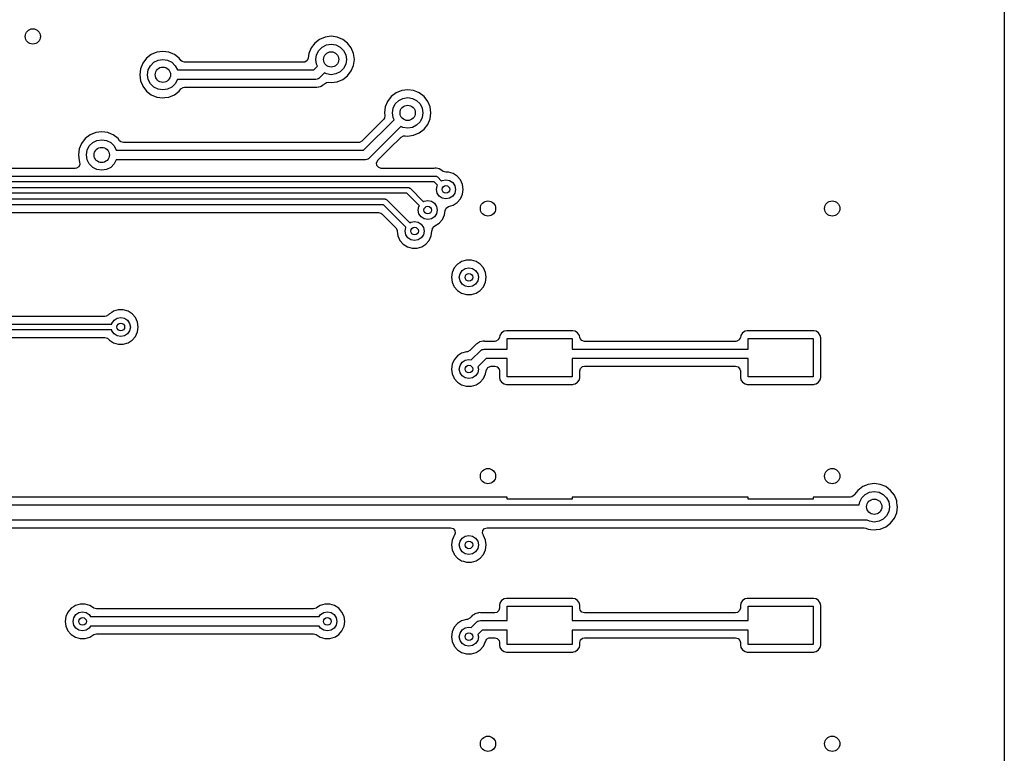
# Model space of a CAD drawing. Extents: x 0.4 to 10.6, y -8.1 to -0.4.
# Tile 20 of 25: x 6.88 to 7.894, y -2.707 to -1.951. Entities that reach past the tile are written whole.
import ezdxf

# ---------------------------------------------------------------- set-up
doc = ezdxf.new("R2010")
doc.units = 0
doc.header["$MEASUREMENT"] = 0
doc.layers.add('BLACK', color=7, linetype='CONTINUOUS')

msp = doc.modelspace()

# ---------------------------------------------------------------- linework, layer by layer
at = {"layer": 'BLACK', "linetype": 'CONTINUOUS'}
for p, q in [((7.89368, -1.7126), (7.89368, -3.01181)), ((7.18393, -1.97526), (7.18014, -1.9802)), ((7.18886, -1.97147), (7.18393, -1.97526)), ((7.19462, -1.96909), (7.18886, -1.97147)), ((7.20079, -1.96828), (7.19462, -1.96909)), ((7.19462, -1.96909), (7.19462, -1.96909)), ((7.20696, -1.96909), (7.20079, -1.96828)), ((7.20079, -1.96828), (7.20079, -1.96828)), ((7.21271, -1.97147), (7.20696, -1.96909)), ((7.20696, -1.96909), (7.20696, -1.96909)), ((7.21765, -1.97526), (7.21271, -1.97147)), ((7.22144, -1.9802), (7.21765, -1.97526)), ((7.02139, -1.98484), (7.01564, -1.98722)), ((7.02756, -1.98403), (7.02139, -1.98484)), ((7.02139, -1.98484), (7.02139, -1.98484)), ((7.03373, -1.98484), (7.02756, -1.98403)), ((7.02756, -1.98403), (7.02756, -1.98403)), ((7.03782, -1.98654), (7.03373, -1.98484)), ((7.03373, -1.98484), (7.03373, -1.98484)), ((7.17775, -1.98595), (7.17711, -1.99081)), ((7.18014, -1.9802), (7.17775, -1.98595)), ((7.17775, -1.98595), (7.17775, -1.98595)), ((7.18581, -1.98726), (7.18805, -1.98287)), ((7.18805, -1.98287), (7.19153, -1.97939)), ((7.19153, -1.97939), (7.19592, -1.97715)), ((7.19592, -1.97715), (7.20079, -1.97638)), ((7.20079, -1.97638), (7.20565, -1.97715)), ((7.20565, -1.97715), (7.21004, -1.97939)), ((7.21004, -1.97939), (7.21353, -1.98287)), ((7.21353, -1.98287), (7.21576, -1.98726)), ((7.22382, -1.98595), (7.22144, -1.9802)), ((7.22463, -1.99213), (7.22382, -1.98595)), ((7.00691, -1.99595), (7.00453, -2.0017)), ((7.0107, -1.99101), (7.00691, -1.99595)), ((7.01564, -1.98722), (7.0107, -1.99101)), ((7.01482, -1.99862), (7.0183, -1.99513)), ((7.0183, -1.99513), (7.02269, -1.9929)), ((7.02269, -1.9929), (7.02756, -1.99213)), ((7.02756, -1.99213), (7.03243, -1.9929)), ((7.03243, -1.9929), (7.03682, -1.99513)), ((7.03682, -1.99513), (7.0403, -1.99862)), ((7.03948, -1.98722), (7.03782, -1.98654)), ((7.04416, -1.99081), (7.03948, -1.98722)), ((7.04442, -1.99101), (7.04416, -1.99081)), ((7.04606, -1.99315), (7.04442, -1.99101)), ((7.04729, -1.99428), (7.04606, -1.99315)), ((7.04993, -1.99506), (7.04729, -1.99428)), ((7.17227, -1.99506), (7.04993, -1.99506)), ((7.17371, -1.99484), (7.17227, -1.99506)), ((7.176, -1.99333), (7.17371, -1.99484)), ((7.17711, -1.99081), (7.176, -1.99333)), ((7.18504, -1.99213), (7.18581, -1.98726)), ((7.18581, -1.99699), (7.18504, -1.99213)), ((7.21576, -1.98726), (7.21654, -1.99213)), ((7.21654, -1.99213), (7.21576, -1.99699)), ((7.22382, -1.9983), (7.22463, -1.99213)), ((7.00453, -2.0017), (7.00371, -2.00787)), ((7.00453, -2.0017), (7.00453, -2.0017)), ((7.01181, -2.00787), (7.01258, -2.00301)), ((7.01258, -2.00301), (7.01482, -1.99862)), ((7.0403, -1.99862), (7.04251, -2.00295)), ((7.04251, -2.00295), (7.183, -2.00295)), ((7.183, -2.00295), (7.18687, -1.99908)), ((7.18687, -1.99908), (7.18581, -1.99699)), ((7.19383, -2.00604), (7.18852, -2.01135)), ((7.19592, -2.0071), (7.19383, -2.00604)), ((7.21004, -2.00487), (7.20565, -2.0071)), ((7.21353, -2.00138), (7.21004, -2.00487)), ((7.21576, -1.99699), (7.21353, -2.00138)), ((7.21765, -2.00899), (7.22144, -2.00405)), ((7.22144, -2.00405), (7.22382, -1.9983)), ((7.00371, -2.00787), (7.00371, -2.00787)), ((7.00371, -2.00787), (7.00453, -2.01405)), ((7.00453, -2.01405), (7.00453, -2.01405)), ((7.00453, -2.01405), (7.00645, -2.01869)), ((7.01258, -2.01274), (7.01181, -2.00787)), ((7.01482, -2.01713), (7.01258, -2.01274)), ((7.04251, -2.0128), (7.0403, -2.01713)), ((7.18504, -2.0128), (7.04251, -2.0128)), ((7.18621, -2.01245), (7.18504, -2.0128)), ((7.1874, -2.01219), (7.18621, -2.01245)), ((7.1876, -2.01204), (7.1874, -2.01219)), ((7.1877, -2.01201), (7.1876, -2.01204)), ((7.18782, -2.01188), (7.1877, -2.01201)), ((7.18852, -2.01135), (7.18782, -2.01188)), ((7.19383, -2.01733), (7.19612, -2.01581)), ((7.20079, -2.00787), (7.19592, -2.0071)), ((7.19612, -2.01581), (7.19821, -2.01563)), ((7.19821, -2.01563), (7.20079, -2.01597)), ((7.20565, -2.0071), (7.20079, -2.00787)), ((7.20079, -2.01597), (7.20696, -2.01516)), ((7.20696, -2.01516), (7.21271, -2.01278)), ((7.21271, -2.01278), (7.21765, -2.00899)), ((7.00645, -2.01869), (7.00691, -2.0198)), ((7.00691, -2.0198), (7.0107, -2.02474)), ((7.0107, -2.02474), (7.01564, -2.02853)), ((7.0183, -2.02061), (7.01482, -2.01713)), ((7.02269, -2.02285), (7.0183, -2.02061)), ((7.02756, -2.02362), (7.02269, -2.02285)), ((7.03243, -2.02285), (7.02756, -2.02362)), ((7.03682, -2.02061), (7.03243, -2.02285)), ((7.0403, -2.01713), (7.03682, -2.02061)), ((7.03948, -2.02853), (7.04442, -2.02474)), ((7.04442, -2.02474), (7.04606, -2.0226)), ((7.04606, -2.0226), (7.04828, -2.02098)), ((7.04828, -2.02098), (7.04993, -2.02069)), ((7.04993, -2.02069), (7.18437, -2.02069)), ((7.18437, -2.02069), (7.18459, -2.0207)), ((7.18459, -2.0207), (7.18617, -2.02084)), ((7.18617, -2.02084), (7.18771, -2.02042)), ((7.18771, -2.02042), (7.18792, -2.02038)), ((7.18792, -2.02038), (7.18949, -2.0201)), ((7.18949, -2.0201), (7.18969, -2.02003)), ((7.18949, -2.0201), (7.18949, -2.0201)), ((7.18969, -2.02003), (7.19035, -2.01976)), ((7.19035, -2.01976), (7.19054, -2.01967)), ((7.19054, -2.01967), (7.19184, -2.01875)), ((7.19054, -2.01967), (7.19054, -2.01967)), ((7.19184, -2.01875), (7.19202, -2.01864)), ((7.19202, -2.01864), (7.1934, -2.01784)), ((7.1934, -2.01784), (7.19383, -2.01733)), ((7.2676, -2.02659), (7.26267, -2.03038)), ((7.27336, -2.02421), (7.2676, -2.02659)), ((7.27953, -2.0234), (7.27336, -2.02421)), ((7.27336, -2.02421), (7.27336, -2.02421)), ((7.2857, -2.02421), (7.27953, -2.0234)), ((7.27953, -2.0234), (7.27953, -2.0234)), ((7.28898, -2.02557), (7.2857, -2.02421)), ((7.2857, -2.02421), (7.2857, -2.02421)), ((7.29145, -2.02659), (7.28898, -2.02557)), ((7.29639, -2.03038), (7.29145, -2.02659)), ((7.01564, -2.02853), (7.02139, -2.03091)), ((7.02139, -2.03091), (7.02447, -2.03131)), ((7.02447, -2.03131), (7.02756, -2.03172)), ((7.02756, -2.03172), (7.02962, -2.03145)), ((7.02756, -2.03172), (7.02756, -2.03172)), ((7.02756, -2.03172), (7.02756, -2.03172)), ((7.02962, -2.03145), (7.03373, -2.03091)), ((7.03373, -2.03091), (7.03948, -2.02853)), ((7.25888, -2.03532), (7.25649, -2.04107)), ((7.26267, -2.03038), (7.25888, -2.03532)), ((7.26679, -2.03799), (7.27027, -2.0345)), ((7.27027, -2.0345), (7.27466, -2.03227)), ((7.27466, -2.03227), (7.27953, -2.0315)), ((7.27953, -2.0315), (7.28439, -2.03227)), ((7.28439, -2.03227), (7.28878, -2.0345)), ((7.28878, -2.0345), (7.29227, -2.03799)), ((7.30018, -2.03532), (7.29639, -2.03038)), ((7.30256, -2.04107), (7.30018, -2.03532)), ((7.25649, -2.04107), (7.25568, -2.04724)), ((7.25568, -2.04724), (7.25568, -2.04724)), ((7.25568, -2.04724), (7.25603, -2.04991)), ((7.25649, -2.04107), (7.25649, -2.04107)), ((7.26378, -2.04724), (7.26455, -2.04238)), ((7.26455, -2.05211), (7.26378, -2.04724)), ((7.26455, -2.04238), (7.26679, -2.03799)), ((7.29227, -2.03799), (7.2945, -2.04238)), ((7.2945, -2.04238), (7.29528, -2.04724)), ((7.29528, -2.04724), (7.2945, -2.05211)), ((7.30337, -2.04724), (7.30256, -2.04107)), ((7.30256, -2.05342), (7.30337, -2.04724)), ((7.25465, -2.054), (7.23234, -2.07631)), ((7.23418, -2.08563), (7.26561, -2.0542)), ((7.25561, -2.05263), (7.25465, -2.054)), ((7.25603, -2.04991), (7.25561, -2.05263)), ((7.26561, -2.0542), (7.26455, -2.05211)), ((7.29227, -2.0565), (7.28878, -2.05998)), ((7.2945, -2.05211), (7.29227, -2.0565)), ((7.30018, -2.05917), (7.30256, -2.05342)), ((6.9584, -2.06752), (6.95264, -2.0699)), ((6.96457, -2.06671), (6.9584, -2.06752)), ((6.9584, -2.06752), (6.9584, -2.06752)), ((6.97074, -2.06752), (6.96457, -2.06671)), ((6.96457, -2.06671), (6.96457, -2.06671)), ((6.97473, -2.06917), (6.97074, -2.06752)), ((6.97074, -2.06752), (6.97074, -2.06752)), ((7.27257, -2.06116), (7.2397, -2.09403)), ((7.27466, -2.06222), (7.27257, -2.06116)), ((7.27953, -2.06299), (7.27466, -2.06222)), ((7.28439, -2.06222), (7.27953, -2.06299)), ((7.28878, -2.05998), (7.28439, -2.06222)), ((7.29145, -2.0679), (7.29639, -2.06411)), ((7.29639, -2.06411), (7.30018, -2.05917)), ((6.94771, -2.07369), (6.94392, -2.07863)), ((6.95264, -2.0699), (6.94771, -2.07369)), ((6.95531, -2.07781), (6.9597, -2.07557)), ((6.9597, -2.07557), (6.96457, -2.0748)), ((6.96457, -2.0748), (6.96943, -2.07557)), ((6.96943, -2.07557), (6.97382, -2.07781)), ((6.97649, -2.0699), (6.97473, -2.06917)), ((6.98142, -2.07369), (6.97649, -2.0699)), ((6.98143, -2.07369), (6.98142, -2.07369)), ((6.98307, -2.07583), (6.98143, -2.07369)), ((6.9843, -2.07696), (6.98307, -2.07583)), ((6.98694, -2.07774), (6.9843, -2.07696)), ((7.22993, -2.07762), (7.22889, -2.07774)), ((7.23234, -2.07631), (7.22993, -2.07762)), ((7.26052, -2.08438), (7.27277, -2.07213)), ((7.27277, -2.07213), (7.27518, -2.07081)), ((7.27518, -2.07081), (7.27686, -2.07074)), ((7.27686, -2.07074), (7.27953, -2.07109)), ((7.27953, -2.07109), (7.28158, -2.07082)), ((7.27953, -2.07109), (7.27953, -2.07109)), ((7.27953, -2.07109), (7.27953, -2.07109)), ((7.28158, -2.07082), (7.2857, -2.07028)), ((7.2857, -2.07028), (7.29145, -2.0679)), ((6.94153, -2.08438), (6.94072, -2.09055)), ((6.94392, -2.07863), (6.94153, -2.08438)), ((6.94153, -2.08438), (6.94153, -2.08438)), ((6.94882, -2.09055), (6.94959, -2.08568)), ((6.94959, -2.08568), (6.95183, -2.08129)), ((6.95183, -2.08129), (6.95531, -2.07781)), ((6.97382, -2.07781), (6.97731, -2.08129)), ((6.97731, -2.08129), (6.97952, -2.08563)), ((6.97952, -2.08563), (7.23418, -2.08563)), ((7.22889, -2.07774), (6.98694, -2.07774)), ((7.24892, -2.09598), (7.26052, -2.08438)), ((6.94072, -2.09055), (6.94072, -2.09055)), ((6.94072, -2.09055), (6.94153, -2.09672)), ((6.94153, -2.09672), (6.94153, -2.09672)), ((6.94153, -2.09672), (6.94182, -2.09742)), ((6.94182, -2.09742), (6.94188, -2.09756)), ((6.94188, -2.09756), (6.94217, -2.1003)), ((6.94959, -2.09542), (6.94882, -2.09055)), ((6.95183, -2.09981), (6.94959, -2.09542)), ((6.97952, -2.09547), (6.97731, -2.09981)), ((7.23622, -2.09547), (6.97952, -2.09547)), ((7.23739, -2.09513), (7.23622, -2.09547)), ((7.23858, -2.09487), (7.23739, -2.09513)), ((7.23878, -2.09472), (7.23858, -2.09487)), ((7.23888, -2.09469), (7.23878, -2.09472)), ((7.239, -2.09456), (7.23888, -2.09469)), ((7.2397, -2.09403), (7.239, -2.09456)), ((7.24754, -2.09873), (7.24868, -2.09623)), ((7.24868, -2.09623), (7.24892, -2.09598)), ((6.93737, -2.10431), (6.75653, -2.10431)), ((6.93858, -2.10416), (6.93737, -2.10431)), ((6.94094, -2.10276), (6.93858, -2.10416)), ((6.94217, -2.1003), (6.94094, -2.10276)), ((6.95531, -2.10329), (6.95183, -2.09981)), ((6.9597, -2.10553), (6.95531, -2.10329)), ((6.96457, -2.1063), (6.9597, -2.10553)), ((6.96943, -2.10553), (6.96457, -2.1063)), ((6.97382, -2.10329), (6.96943, -2.10553)), ((6.97731, -2.09981), (6.97382, -2.10329)), ((7.24793, -2.10146), (7.24754, -2.09873)), ((7.24973, -2.10354), (7.24793, -2.10146)), ((7.25237, -2.10431), (7.24973, -2.10354)), ((7.30652, -2.10431), (7.25237, -2.10431)), ((7.30747, -2.10422), (7.30652, -2.10431)), ((7.30807, -2.1041), (7.30747, -2.10422)), ((7.30838, -2.10416), (7.30807, -2.1041)), ((7.30807, -2.1041), (7.30807, -2.1041)), ((7.30897, -2.10428), (7.30838, -2.10416)), ((7.3123, -2.10494), (7.30897, -2.10428)), ((7.30897, -2.10428), (7.30897, -2.10428)), ((7.31245, -2.10504), (7.3123, -2.10494)), ((7.3123, -2.10494), (7.3123, -2.10494)), ((7.3123, -2.10494), (7.3123, -2.10494)), ((7.3123, -2.10494), (7.3123, -2.10494)), ((7.31275, -2.10524), (7.31245, -2.10504)), ((7.31499, -2.10673), (7.31275, -2.10524)), ((7.31602, -2.10743), (7.31499, -2.10673)), ((7.31609, -2.10747), (7.31602, -2.10743)), ((7.31873, -2.10825), (7.31609, -2.10747)), ((7.30685, -2.11811), (6.75002, -2.11811)), ((6.75124, -2.1122), (7.30807, -2.1122)), ((7.31027, -2.12153), (7.30685, -2.11811)), ((7.30807, -2.1122), (7.30825, -2.11224)), ((7.30825, -2.11224), (7.30833, -2.11222)), ((7.30833, -2.11222), (7.30845, -2.11227)), ((7.30845, -2.11227), (7.30908, -2.11238)), ((7.30908, -2.11238), (7.30957, -2.1128)), ((7.30957, -2.1128), (7.31016, -2.11307)), ((7.31016, -2.11307), (7.31444, -2.11735)), ((7.31444, -2.11735), (7.31513, -2.11689)), ((7.31513, -2.11689), (7.3189, -2.11614)), ((7.32145, -2.10825), (7.31873, -2.10825)), ((7.3189, -2.11614), (7.32266, -2.11689)), ((7.32634, -2.10968), (7.32145, -2.10825)), ((7.32145, -2.10825), (7.32145, -2.10825)), ((7.32266, -2.11689), (7.32586, -2.11902)), ((7.33063, -2.11244), (7.32634, -2.10968)), ((7.32634, -2.10968), (7.32634, -2.10968)), ((7.32634, -2.10968), (7.32634, -2.10968)), ((7.33397, -2.1163), (7.33063, -2.11244)), ((7.33609, -2.12094), (7.33397, -2.1163)), ((6.73531, -2.12402), (7.27992, -2.12402)), ((7.27992, -2.12402), (7.2801, -2.12405)), ((7.2801, -2.12405), (7.28018, -2.12403)), ((7.28018, -2.12403), (7.2803, -2.12408)), ((7.2803, -2.12408), (7.28093, -2.12419)), ((7.28093, -2.12419), (7.28143, -2.12461)), ((7.28143, -2.12461), (7.28201, -2.12488)), ((7.28201, -2.12488), (7.29576, -2.13863)), ((7.30906, -2.12598), (7.3098, -2.12222)), ((7.3098, -2.12975), (7.30906, -2.12598)), ((7.3098, -2.12222), (7.31027, -2.12153)), ((7.32586, -2.11902), (7.32799, -2.12222)), ((7.32799, -2.12222), (7.32874, -2.12598)), ((7.32874, -2.12598), (7.32799, -2.12975)), ((7.33682, -2.12598), (7.33609, -2.12094)), ((7.33609, -2.13103), (7.33682, -2.12598)), ((6.72614, -2.13583), (7.25591, -2.13583)), ((7.2787, -2.12992), (6.73409, -2.12992)), ((7.25591, -2.13583), (7.25609, -2.13586)), ((7.25609, -2.13586), (7.25616, -2.13584)), ((7.25616, -2.13584), (7.25628, -2.13589)), ((7.25628, -2.13589), (7.25692, -2.136)), ((7.25692, -2.136), (7.25741, -2.13642)), ((7.25741, -2.13642), (7.25799, -2.13669)), ((7.25799, -2.13669), (7.28183, -2.16052)), ((7.29158, -2.1428), (7.2787, -2.12992)), ((7.29576, -2.13863), (7.29645, -2.13817)), ((7.29645, -2.13817), (7.30022, -2.13742)), ((7.30022, -2.13742), (7.30398, -2.13817)), ((7.30398, -2.13817), (7.30718, -2.1403)), ((7.31194, -2.13294), (7.3098, -2.12975)), ((7.31513, -2.13508), (7.31194, -2.13294)), ((7.3189, -2.13583), (7.31513, -2.13508)), ((7.32266, -2.13508), (7.3189, -2.13583)), ((7.32586, -2.13294), (7.32266, -2.13508)), ((7.32799, -2.12975), (7.32586, -2.13294)), ((7.33063, -2.13953), (7.33397, -2.13567)), ((7.33397, -2.13567), (7.33609, -2.13103)), ((7.25468, -2.14173), (6.72644, -2.14173)), ((7.27777, -2.16482), (7.25468, -2.14173)), ((7.29037, -2.14726), (7.29112, -2.14349)), ((7.29112, -2.15103), (7.29037, -2.14726)), ((7.29112, -2.14349), (7.29158, -2.1428)), ((7.30718, -2.1403), (7.30931, -2.14349)), ((7.30931, -2.14349), (7.31006, -2.14726)), ((7.31006, -2.14726), (7.30931, -2.15103)), ((7.31741, -2.15231), (7.31807, -2.14769)), ((7.31807, -2.14769), (7.31922, -2.14518)), ((7.31922, -2.14518), (7.32153, -2.1437)), ((7.32153, -2.1437), (7.3238, -2.14303)), ((7.32153, -2.1437), (7.32153, -2.1437)), ((7.3238, -2.14303), (7.32634, -2.14228)), ((7.32634, -2.14228), (7.33063, -2.13953)), ((6.73399, -2.14963), (7.24939, -2.14963)), ((7.24939, -2.14963), (7.25203, -2.1504)), ((7.25203, -2.1504), (7.25284, -2.15106)), ((7.25284, -2.15106), (7.26728, -2.1655)), ((7.29326, -2.15422), (7.29112, -2.15103)), ((7.29645, -2.15635), (7.29326, -2.15422)), ((7.30022, -2.1571), (7.29645, -2.15635)), ((7.30398, -2.15635), (7.30022, -2.1571)), ((7.30718, -2.15422), (7.30398, -2.15635)), ((7.30931, -2.15103), (7.30718, -2.15422)), ((7.31195, -2.1608), (7.31529, -2.15695)), ((7.31529, -2.15695), (7.31741, -2.15231)), ((7.26728, -2.1655), (7.2686, -2.16791)), ((7.2686, -2.16791), (7.2687, -2.16885)), ((7.2687, -2.16885), (7.26944, -2.17397)), ((7.27679, -2.16892), (7.27754, -2.16516)), ((7.27754, -2.17269), (7.27679, -2.16892)), ((7.27754, -2.16516), (7.27777, -2.16482)), ((7.28183, -2.16052), (7.28286, -2.15983)), ((7.28286, -2.15983), (7.28663, -2.15908)), ((7.28663, -2.15908), (7.2904, -2.15983)), ((7.2904, -2.15983), (7.29359, -2.16196)), ((7.29359, -2.16196), (7.29572, -2.16516)), ((7.29572, -2.16516), (7.29647, -2.16892)), ((7.29647, -2.16892), (7.29572, -2.17269)), ((7.30382, -2.17397), (7.30455, -2.16892)), ((7.30454, -2.16884), (7.30455, -2.16876)), ((7.30455, -2.16892), (7.30454, -2.16884)), ((7.30455, -2.16876), (7.30455, -2.16857)), ((7.30455, -2.16857), (7.30458, -2.16857)), ((7.30458, -2.16857), (7.30493, -2.16612)), ((7.30493, -2.16612), (7.30673, -2.16404)), ((7.30673, -2.16404), (7.30737, -2.16377)), ((7.30734, -2.16371), (7.30766, -2.16356)), ((7.30737, -2.16377), (7.30734, -2.16371)), ((7.30766, -2.16356), (7.31195, -2.1608)), ((7.30766, -2.16356), (7.30766, -2.16356)), ((7.30766, -2.16356), (7.30766, -2.16356)), ((7.26944, -2.17397), (7.27156, -2.17861)), ((7.27156, -2.17861), (7.27156, -2.17861)), ((7.27156, -2.17861), (7.2749, -2.18247)), ((7.27967, -2.17588), (7.27754, -2.17269)), ((7.28286, -2.17802), (7.27967, -2.17588)), ((7.28663, -2.17877), (7.28286, -2.17802)), ((7.2904, -2.17802), (7.28663, -2.17877)), ((7.29359, -2.17588), (7.2904, -2.17802)), ((7.29572, -2.17269), (7.29359, -2.17588)), ((7.29837, -2.18247), (7.30171, -2.17861)), ((7.30171, -2.17861), (7.30382, -2.17397)), ((7.2749, -2.18247), (7.27919, -2.18522)), ((7.27919, -2.18522), (7.28408, -2.18666)), ((7.28408, -2.18666), (7.28408, -2.18666)), ((7.28408, -2.18666), (7.28408, -2.18666)), ((7.28408, -2.18666), (7.28918, -2.18666)), ((7.28918, -2.18666), (7.29407, -2.18522)), ((7.28918, -2.18666), (7.28918, -2.18666)), ((7.29407, -2.18522), (7.29837, -2.18247)), ((7.33997, -2.1988), (7.33508, -2.20024)), ((7.34507, -2.1988), (7.33997, -2.1988)), ((7.33997, -2.1988), (7.33997, -2.1988)), ((7.34996, -2.20024), (7.34507, -2.1988)), ((7.34507, -2.1988), (7.34507, -2.1988)), ((7.32745, -2.20685), (7.32533, -2.21149)), ((7.33079, -2.20299), (7.32745, -2.20685)), ((7.32745, -2.20685), (7.32745, -2.20685)), ((7.33306, -2.20153), (7.33079, -2.20299)), ((7.33508, -2.20024), (7.33306, -2.20153)), ((7.33508, -2.20024), (7.33508, -2.20024)), ((7.33508, -2.20024), (7.33508, -2.20024)), ((7.33556, -2.20958), (7.33875, -2.20744)), ((7.33875, -2.20744), (7.34252, -2.20669)), ((7.34252, -2.20669), (7.34629, -2.20744)), ((7.34629, -2.20744), (7.34948, -2.20958)), ((7.35425, -2.20299), (7.34996, -2.20024)), ((7.34996, -2.20024), (7.34996, -2.20024)), ((7.34996, -2.20024), (7.34996, -2.20024)), ((7.35759, -2.20685), (7.35425, -2.20299)), ((7.35971, -2.21149), (7.35759, -2.20685)), ((7.32533, -2.21149), (7.3246, -2.21654)), ((7.3246, -2.21654), (7.32533, -2.22158)), ((7.33268, -2.21654), (7.33343, -2.21277)), ((7.33343, -2.2203), (7.33268, -2.21654)), ((7.33343, -2.21277), (7.33556, -2.20958)), ((7.34948, -2.20958), (7.35161, -2.21277)), ((7.35161, -2.21277), (7.35236, -2.21654)), ((7.35236, -2.21654), (7.35161, -2.2203)), ((7.36044, -2.21654), (7.35971, -2.21149)), ((7.35971, -2.22158), (7.36044, -2.21654)), ((7.32533, -2.22158), (7.32712, -2.22552)), ((7.32712, -2.22552), (7.32745, -2.22622)), ((7.32745, -2.22622), (7.33079, -2.23008)), ((7.33556, -2.2235), (7.33343, -2.2203)), ((7.33875, -2.22563), (7.33556, -2.2235)), ((7.34252, -2.22638), (7.33875, -2.22563)), ((7.34629, -2.22563), (7.34252, -2.22638)), ((7.34948, -2.2235), (7.34629, -2.22563)), ((7.35161, -2.2203), (7.34948, -2.2235)), ((7.35425, -2.23008), (7.35759, -2.22622)), ((7.35759, -2.22622), (7.35971, -2.22158)), ((7.33079, -2.23008), (7.33508, -2.23283)), ((7.33508, -2.23283), (7.33997, -2.23427)), ((7.33997, -2.23427), (7.33997, -2.23427)), ((7.33997, -2.23427), (7.33997, -2.23427)), ((7.33997, -2.23427), (7.34507, -2.23427)), ((7.34507, -2.23427), (7.34996, -2.23283)), ((7.34507, -2.23427), (7.34507, -2.23427)), ((7.34996, -2.23283), (7.35425, -2.23008)), ((6.9817, -2.24998), (6.97681, -2.25142)), ((6.9868, -2.24998), (6.9817, -2.24998)), ((6.9817, -2.24998), (6.9817, -2.24998)), ((6.9917, -2.25142), (6.9868, -2.24998)), ((6.9868, -2.24998), (6.9868, -2.24998)), ((6.96795, -2.25687), (6.61006, -2.25687)), ((6.96933, -2.25667), (6.96795, -2.25687)), ((6.97164, -2.25519), (6.96933, -2.25667)), ((6.97252, -2.25417), (6.97164, -2.25519)), ((6.97494, -2.25262), (6.97252, -2.25417)), ((6.97681, -2.25142), (6.97494, -2.25262)), ((6.97681, -2.25142), (6.97681, -2.25142)), ((6.97681, -2.25142), (6.97681, -2.25142)), ((6.97729, -2.26076), (6.98049, -2.25862)), ((6.98049, -2.25862), (6.98425, -2.25787)), ((6.98425, -2.25787), (6.98802, -2.25862)), ((6.98802, -2.25862), (6.99121, -2.26076)), ((6.99599, -2.25417), (6.9917, -2.25142)), ((6.9917, -2.25142), (6.9917, -2.25142)), ((6.9917, -2.25142), (6.9917, -2.25142)), ((6.99933, -2.25803), (6.99599, -2.25417)), ((7.00144, -2.26267), (6.99933, -2.25803)), ((6.58428, -2.26476), (6.975, -2.26476)), ((6.975, -2.26476), (6.97516, -2.26395)), ((6.97516, -2.26395), (6.97729, -2.26076)), ((6.99121, -2.26076), (6.99335, -2.26395)), ((6.99335, -2.26395), (6.99409, -2.26772)), ((6.99409, -2.26772), (6.99335, -2.27148)), ((7.00217, -2.26772), (7.00144, -2.26267)), ((7.00144, -2.27276), (7.00217, -2.26772)), ((6.975, -2.27067), (6.58306, -2.27067)), ((6.67597, -2.27856), (6.96795, -2.27856)), ((6.96795, -2.27856), (6.97059, -2.27934)), ((6.97059, -2.27934), (6.97164, -2.28025)), ((6.97164, -2.28025), (6.97252, -2.28126)), ((6.97516, -2.27148), (6.975, -2.27067)), ((6.97729, -2.27468), (6.97516, -2.27148)), ((6.98049, -2.27681), (6.97729, -2.27468)), ((6.98425, -2.27756), (6.98049, -2.27681)), ((6.98802, -2.27681), (6.98425, -2.27756)), ((6.99121, -2.27468), (6.98802, -2.27681)), ((6.99335, -2.27148), (6.99121, -2.27468)), ((6.99599, -2.28126), (6.99933, -2.2774)), ((6.99933, -2.2774), (7.00144, -2.27276)), ((7.37404, -2.27853), (7.37276, -2.28097)), ((7.37445, -2.27645), (7.37404, -2.27853)), ((7.3762, -2.27384), (7.37445, -2.27645)), ((7.37445, -2.27645), (7.37445, -2.27645)), ((7.37881, -2.27209), (7.3762, -2.27384)), ((7.38111, -2.27163), (7.37881, -2.27209)), ((7.37881, -2.27209), (7.37881, -2.27209)), ((7.4496, -2.27163), (7.38111, -2.27163)), ((7.38111, -2.27163), (7.38111, -2.27163)), ((7.38189, -2.29035), (7.38189, -2.27953)), ((7.38189, -2.27953), (7.44882, -2.27953)), ((7.44882, -2.27953), (7.44882, -2.29035)), ((7.4519, -2.27209), (7.4496, -2.27163)), ((7.4496, -2.27163), (7.4496, -2.27163)), ((7.45451, -2.27384), (7.4519, -2.27209)), ((7.4519, -2.27209), (7.4519, -2.27209)), ((7.45625, -2.27645), (7.45451, -2.27384)), ((7.45667, -2.27853), (7.45625, -2.27645)), ((7.45625, -2.27645), (7.45625, -2.27645)), ((7.45702, -2.27961), (7.45667, -2.27853)), ((7.45882, -2.28169), (7.45702, -2.27961)), ((7.62207, -2.27853), (7.6208, -2.28097)), ((7.62249, -2.27645), (7.62207, -2.27853)), ((7.62423, -2.27384), (7.62249, -2.27645)), ((7.62249, -2.27645), (7.62249, -2.27645)), ((7.62684, -2.27209), (7.62423, -2.27384)), ((7.62914, -2.27163), (7.62684, -2.27209)), ((7.62684, -2.27209), (7.62684, -2.27209)), ((7.69763, -2.27163), (7.62914, -2.27163)), ((7.62914, -2.27163), (7.62914, -2.27163)), ((7.62992, -2.29035), (7.62992, -2.27953)), ((7.62992, -2.27953), (7.69685, -2.27953)), ((7.69685, -2.27953), (7.69685, -2.3189)), ((7.69993, -2.27209), (7.69763, -2.27163)), ((7.69763, -2.27163), (7.69763, -2.27163)), ((7.70254, -2.27384), (7.69993, -2.27209)), ((7.69993, -2.27209), (7.69993, -2.27209)), ((7.70429, -2.27645), (7.70254, -2.27384)), ((7.70474, -2.27875), (7.70429, -2.27645)), ((7.70429, -2.27645), (7.70429, -2.27645)), ((7.70474, -2.31968), (7.70474, -2.27875)), ((7.70474, -2.27875), (7.70474, -2.27875)), ((6.97252, -2.28126), (6.97681, -2.28402)), ((6.97681, -2.28402), (6.9817, -2.28545)), ((6.9817, -2.28545), (6.9817, -2.28545)), ((6.9817, -2.28545), (6.9817, -2.28545)), ((6.9817, -2.28545), (6.9868, -2.28545)), ((6.9868, -2.28545), (6.9917, -2.28402)), ((6.9868, -2.28545), (6.9868, -2.28545)), ((6.9917, -2.28402), (6.99599, -2.28126)), ((7.34638, -2.28904), (7.34356, -2.29186)), ((7.34873, -2.28669), (7.34638, -2.28904)), ((7.34888, -2.28653), (7.34873, -2.28669)), ((7.3499, -2.28531), (7.34888, -2.28653)), ((7.35128, -2.28451), (7.3499, -2.28531)), ((7.35146, -2.2844), (7.35128, -2.28451)), ((7.35277, -2.28348), (7.35146, -2.2844)), ((7.35296, -2.28339), (7.35277, -2.28348)), ((7.35362, -2.28312), (7.35296, -2.28339)), ((7.35382, -2.28305), (7.35362, -2.28312)), ((7.35539, -2.28277), (7.35382, -2.28305)), ((7.35559, -2.28272), (7.35539, -2.28277)), ((7.35713, -2.28231), (7.35559, -2.28272)), ((7.3571, -2.2907), (7.35827, -2.29035)), ((7.3585, -2.28243), (7.35713, -2.28231)), ((7.35827, -2.29035), (7.38189, -2.29035)), ((7.35872, -2.28245), (7.3585, -2.28243)), ((7.35893, -2.28246), (7.35872, -2.28245)), ((7.36925, -2.28246), (7.35893, -2.28246)), ((7.37037, -2.28233), (7.36925, -2.28246)), ((7.37276, -2.28097), (7.37037, -2.28233)), ((7.44882, -2.29035), (7.62992, -2.29035)), ((7.46146, -2.28246), (7.45882, -2.28169)), ((7.61728, -2.28246), (7.46146, -2.28246)), ((7.61841, -2.28233), (7.61728, -2.28246)), ((7.6208, -2.28097), (7.61841, -2.28233)), ((7.33079, -2.29748), (7.32745, -2.30134)), ((7.33392, -2.29547), (7.33079, -2.29748)), ((7.33508, -2.29472), (7.33392, -2.29547)), ((7.33997, -2.29329), (7.33508, -2.29472)), ((7.33508, -2.29472), (7.33508, -2.29472)), ((7.33508, -2.29472), (7.33508, -2.29472)), ((7.34011, -2.29329), (7.33997, -2.29329)), ((7.34115, -2.29318), (7.34011, -2.29329)), ((7.34356, -2.29186), (7.34115, -2.29318)), ((7.34492, -2.30166), (7.35479, -2.2918)), ((7.36031, -2.3002), (7.35188, -2.30862)), ((7.35479, -2.2918), (7.35549, -2.29127)), ((7.35549, -2.29127), (7.35561, -2.29114)), ((7.35561, -2.29114), (7.35571, -2.29111)), ((7.35571, -2.29111), (7.35591, -2.29096)), ((7.35591, -2.29096), (7.3571, -2.2907)), ((7.38189, -2.3002), (7.36031, -2.3002)), ((7.38189, -2.3189), (7.38189, -2.3002)), ((7.62992, -2.3002), (7.44882, -2.3002)), ((7.44882, -2.3002), (7.44882, -2.3189)), ((7.62992, -2.3189), (7.62992, -2.3002)), ((7.32533, -2.30598), (7.3246, -2.31102)), ((7.32745, -2.30134), (7.32533, -2.30598)), ((7.32745, -2.30134), (7.32745, -2.30134)), ((7.33268, -2.31102), (7.33343, -2.30726)), ((7.33343, -2.30726), (7.33556, -2.30406)), ((7.33556, -2.30406), (7.33875, -2.30193)), ((7.33875, -2.30193), (7.34252, -2.30118)), ((7.34252, -2.30118), (7.34492, -2.30166)), ((7.35188, -2.30862), (7.35236, -2.31102)), ((7.36017, -2.31287), (7.36132, -2.31037)), ((7.36132, -2.31037), (7.36155, -2.31011)), ((7.36155, -2.31011), (7.36215, -2.30952)), ((7.36215, -2.30952), (7.36456, -2.3082)), ((7.36456, -2.3082), (7.3656, -2.30809)), ((7.3656, -2.30809), (7.36911, -2.30809)), ((7.36911, -2.30809), (7.37175, -2.30887)), ((7.37175, -2.30887), (7.37355, -2.31094)), ((7.45671, -2.31297), (7.45749, -2.31033)), ((7.45749, -2.31033), (7.45957, -2.30853)), ((7.45957, -2.30853), (7.46159, -2.30809)), ((7.46159, -2.30809), (7.61715, -2.30809)), ((7.61715, -2.30809), (7.61979, -2.30887)), ((7.61979, -2.30887), (7.62159, -2.31094)), ((7.3246, -2.31102), (7.32533, -2.31607)), ((7.32533, -2.31607), (7.32696, -2.31966)), ((7.32696, -2.31966), (7.32745, -2.32071)), ((7.32745, -2.32071), (7.33079, -2.32457)), ((7.33343, -2.31479), (7.33268, -2.31102)), ((7.33556, -2.31798), (7.33343, -2.31479)), ((7.33875, -2.32012), (7.33556, -2.31798)), ((7.34252, -2.32087), (7.33875, -2.32012)), ((7.34629, -2.32012), (7.34252, -2.32087)), ((7.34948, -2.31798), (7.34629, -2.32012)), ((7.35161, -2.31479), (7.34948, -2.31798)), ((7.35236, -2.31102), (7.35161, -2.31479)), ((7.35425, -2.32457), (7.35759, -2.32071)), ((7.35759, -2.32071), (7.35971, -2.31607)), ((7.35971, -2.31607), (7.36017, -2.31287)), ((7.37355, -2.31094), (7.374, -2.31297)), ((7.374, -2.31297), (7.374, -2.31968)), ((7.374, -2.31968), (7.37445, -2.32198)), ((7.44882, -2.3189), (7.38189, -2.3189)), ((7.45625, -2.32198), (7.45671, -2.31968)), ((7.45671, -2.31968), (7.45671, -2.31297)), ((7.45671, -2.31968), (7.45671, -2.31968)), ((7.62159, -2.31094), (7.62203, -2.31297)), ((7.62203, -2.31297), (7.62203, -2.31968)), ((7.62203, -2.31968), (7.62249, -2.32198)), ((7.69685, -2.3189), (7.62992, -2.3189)), ((7.70429, -2.32198), (7.70474, -2.31968)), ((7.70474, -2.31968), (7.70474, -2.31968)), ((7.33079, -2.32457), (7.33508, -2.32732)), ((7.33508, -2.32732), (7.33991, -2.32874)), ((7.33991, -2.32874), (7.33997, -2.32876)), ((7.33997, -2.32876), (7.33997, -2.32876)), ((7.33997, -2.32876), (7.33997, -2.32876)), ((7.33997, -2.32876), (7.34507, -2.32876)), ((7.34507, -2.32876), (7.34996, -2.32732)), ((7.34507, -2.32876), (7.34507, -2.32876)), ((7.34996, -2.32732), (7.35425, -2.32457)), ((7.37445, -2.32198), (7.37445, -2.32198)), ((7.37445, -2.32198), (7.3762, -2.32459)), ((7.3762, -2.32459), (7.37881, -2.32633)), ((7.37881, -2.32633), (7.37881, -2.32633)), ((7.37881, -2.32633), (7.38111, -2.32679)), ((7.38111, -2.32679), (7.38111, -2.32679)), ((7.38111, -2.32679), (7.38111, -2.32679)), ((7.38111, -2.32679), (7.4496, -2.32679)), ((7.4496, -2.32679), (7.45018, -2.32668)), ((7.4496, -2.32679), (7.4496, -2.32679)), ((7.45018, -2.32668), (7.4519, -2.32633)), ((7.4519, -2.32633), (7.45451, -2.32459)), ((7.4519, -2.32633), (7.4519, -2.32633)), ((7.4519, -2.32633), (7.4519, -2.32633)), ((7.45451, -2.32459), (7.45625, -2.32198)), ((7.45625, -2.32198), (7.45625, -2.32198)), ((7.45625, -2.32198), (7.45625, -2.32198)), ((7.62249, -2.32198), (7.62249, -2.32198)), ((7.62249, -2.32198), (7.62423, -2.32459)), ((7.62423, -2.32459), (7.62684, -2.32633)), ((7.62684, -2.32633), (7.62684, -2.32633)), ((7.62684, -2.32633), (7.62914, -2.32679)), ((7.62914, -2.32679), (7.62914, -2.32679)), ((7.62914, -2.32679), (7.62914, -2.32679)), ((7.62914, -2.32679), (7.69763, -2.32679)), ((7.69763, -2.32679), (7.69821, -2.32668)), ((7.69763, -2.32679), (7.69763, -2.32679)), ((7.69821, -2.32668), (7.69993, -2.32633)), ((7.69993, -2.32633), (7.70254, -2.32459)), ((7.69993, -2.32633), (7.69993, -2.32633)), ((7.69993, -2.32633), (7.69993, -2.32633)), ((7.70254, -2.32459), (7.70429, -2.32198)), ((7.70429, -2.32198), (7.70429, -2.32198)), ((7.70429, -2.32198), (7.70429, -2.32198)), ((7.74792, -2.4321), (7.74298, -2.43589)), ((7.75367, -2.42972), (7.74792, -2.4321)), ((7.74792, -2.4321), (7.74792, -2.4321)), ((7.74792, -2.4321), (7.74792, -2.4321)), ((7.75984, -2.42891), (7.75367, -2.42972)), ((7.75367, -2.42972), (7.75367, -2.42972)), ((7.76601, -2.42972), (7.75984, -2.42891)), ((7.75984, -2.42891), (7.75984, -2.42891)), ((7.77172, -2.43209), (7.76601, -2.42972)), ((7.76601, -2.42972), (7.76601, -2.42972)), ((7.77177, -2.4321), (7.77172, -2.43209)), ((7.7767, -2.43589), (7.77177, -2.4321)), ((7.73908, -2.44098), (7.73685, -2.44261)), ((7.73963, -2.44026), (7.73908, -2.44098)), ((7.74298, -2.43589), (7.73963, -2.44026)), ((7.7471, -2.4435), (7.75059, -2.44002)), ((7.75059, -2.44002), (7.75498, -2.43778)), ((7.75498, -2.43778), (7.75984, -2.43701)), ((7.75984, -2.43701), (7.76471, -2.43778)), ((7.76471, -2.43778), (7.7691, -2.44002)), ((7.7691, -2.44002), (7.77258, -2.4435)), ((7.78049, -2.44083), (7.7767, -2.43589)), ((7.78288, -2.44658), (7.78049, -2.44083)), ((6.81338, -2.45079), (7.74441, -2.45079)), ((7.38189, -2.44289), (6.82421, -2.44289)), ((7.38189, -2.44488), (7.38189, -2.44289)), ((7.44882, -2.44488), (7.38189, -2.44488)), ((7.62992, -2.44289), (7.44882, -2.44289)), ((7.44882, -2.44289), (7.44882, -2.44488)), ((7.62992, -2.44488), (7.62992, -2.44289)), ((7.69685, -2.44488), (7.62992, -2.44488)), ((7.7352, -2.44289), (7.69685, -2.44289)), ((7.69685, -2.44289), (7.69685, -2.44488)), ((7.73685, -2.44261), (7.7352, -2.44289)), ((7.74441, -2.45079), (7.74487, -2.44789)), ((7.74487, -2.44789), (7.7471, -2.4435)), ((7.77258, -2.4435), (7.77482, -2.44789)), ((7.77482, -2.44789), (7.77559, -2.45276)), ((7.78302, -2.44765), (7.78288, -2.44658)), ((7.78356, -2.45176), (7.78302, -2.44765)), ((7.78369, -2.45276), (7.78356, -2.45176)), ((7.77258, -2.46201), (7.7691, -2.4655)), ((7.77482, -2.45762), (7.77258, -2.46201)), ((7.77559, -2.45276), (7.77482, -2.45762)), ((7.78049, -2.46468), (7.78288, -2.45893)), ((7.78288, -2.45893), (7.78369, -2.45276)), ((7.75263, -2.46654), (6.81012, -2.46654)), ((7.75498, -2.46773), (7.75263, -2.46654)), ((7.75984, -2.4685), (7.75498, -2.46773)), ((7.76471, -2.46773), (7.75984, -2.4685)), ((7.7691, -2.4655), (7.76471, -2.46773)), ((7.77177, -2.47341), (7.7767, -2.46962)), ((7.7767, -2.46962), (7.78049, -2.46468)), ((6.80888, -2.47443), (7.3237, -2.47443)), ((7.3237, -2.47443), (7.32634, -2.4752)), ((7.32745, -2.48244), (7.32533, -2.48708)), ((7.32634, -2.4752), (7.32814, -2.47728)), ((7.32763, -2.48214), (7.32745, -2.48244)), ((7.32853, -2.48001), (7.32757, -2.4821)), ((7.32757, -2.4821), (7.32763, -2.48214)), ((7.32814, -2.47728), (7.32853, -2.48001)), ((7.33556, -2.48517), (7.33875, -2.48303)), ((7.33875, -2.48303), (7.34252, -2.48228)), ((7.34252, -2.48228), (7.34629, -2.48303)), ((7.34629, -2.48303), (7.34948, -2.48517)), ((7.35651, -2.48001), (7.3569, -2.47728)), ((7.35747, -2.4821), (7.35651, -2.48001)), ((7.3569, -2.47728), (7.3587, -2.4752)), ((7.3574, -2.48214), (7.35747, -2.4821)), ((7.35759, -2.48244), (7.3574, -2.48214)), ((7.35971, -2.48708), (7.35759, -2.48244)), ((7.35759, -2.48244), (7.35759, -2.48244)), ((7.3587, -2.4752), (7.36134, -2.47443)), ((7.36134, -2.47443), (7.74942, -2.47443)), ((7.74942, -2.47443), (7.75128, -2.4748)), ((7.75128, -2.4748), (7.75367, -2.47579)), ((7.75367, -2.47579), (7.75644, -2.47615)), ((7.75644, -2.47615), (7.75984, -2.4766)), ((7.75984, -2.4766), (7.7619, -2.47633)), ((7.75984, -2.4766), (7.75984, -2.4766)), ((7.75984, -2.4766), (7.75984, -2.4766)), ((7.7619, -2.47633), (7.76601, -2.47579)), ((7.76601, -2.47579), (7.77177, -2.47341)), ((7.32533, -2.48708), (7.3246, -2.49213)), ((7.3246, -2.49213), (7.32533, -2.49717)), ((7.33268, -2.49213), (7.33343, -2.48836)), ((7.33343, -2.49589), (7.33268, -2.49213)), ((7.33343, -2.48836), (7.33556, -2.48517)), ((7.34948, -2.48517), (7.35161, -2.48836)), ((7.35161, -2.48836), (7.35236, -2.49213)), ((7.35236, -2.49213), (7.35161, -2.49589)), ((7.36044, -2.49213), (7.35971, -2.48708)), ((7.35971, -2.49717), (7.36044, -2.49213)), ((7.32533, -2.49717), (7.32735, -2.50159)), ((7.32735, -2.50159), (7.32745, -2.50181)), ((7.32745, -2.50181), (7.33079, -2.50567)), ((7.33556, -2.49909), (7.33343, -2.49589)), ((7.33875, -2.50122), (7.33556, -2.49909)), ((7.34252, -2.50197), (7.33875, -2.50122)), ((7.34629, -2.50122), (7.34252, -2.50197)), ((7.34948, -2.49909), (7.34629, -2.50122)), ((7.35161, -2.49589), (7.34948, -2.49909)), ((7.35425, -2.50567), (7.35759, -2.50181)), ((7.35759, -2.50181), (7.35971, -2.49717)), ((7.33079, -2.50567), (7.33508, -2.50843)), ((7.33508, -2.50843), (7.33699, -2.50899)), ((7.33699, -2.50899), (7.33997, -2.50986)), ((7.33997, -2.50986), (7.33997, -2.50986)), ((7.33997, -2.50986), (7.33997, -2.50986)), ((7.33997, -2.50986), (7.34507, -2.50986)), ((7.34507, -2.50986), (7.34996, -2.50843)), ((7.34507, -2.50986), (7.34507, -2.50986)), ((7.34996, -2.50843), (7.35425, -2.50567)), ((6.94233, -2.55313), (6.93744, -2.55457)), ((6.94743, -2.55313), (6.94233, -2.55313)), ((6.94233, -2.55313), (6.94233, -2.55313)), ((6.95233, -2.55457), (6.94743, -2.55313)), ((6.94743, -2.55313), (6.94743, -2.55313)), ((7.1943, -2.55313), (7.18941, -2.55457)), ((7.1994, -2.55313), (7.1943, -2.55313)), ((7.1943, -2.55313), (7.1943, -2.55313)), ((7.20429, -2.55457), (7.1994, -2.55313)), ((7.1994, -2.55313), (7.1994, -2.55313)), ((7.37445, -2.55204), (7.374, -2.55434)), ((7.3762, -2.54943), (7.37445, -2.55204)), ((7.37445, -2.55204), (7.37445, -2.55204)), ((7.37881, -2.54768), (7.3762, -2.54943)), ((7.38111, -2.54722), (7.37881, -2.54768)), ((7.37881, -2.54768), (7.37881, -2.54768)), ((7.4496, -2.54722), (7.38111, -2.54722)), ((7.38111, -2.54722), (7.38111, -2.54722)), ((7.4519, -2.54768), (7.4496, -2.54722)), ((7.4496, -2.54722), (7.4496, -2.54722)), ((7.45451, -2.54943), (7.4519, -2.54768)), ((7.4519, -2.54768), (7.4519, -2.54768)), ((7.45625, -2.55204), (7.45451, -2.54943)), ((7.45671, -2.55434), (7.45625, -2.55204)), ((7.45625, -2.55204), (7.45625, -2.55204)), ((7.62249, -2.55204), (7.62203, -2.55434)), ((7.62423, -2.54943), (7.62249, -2.55204)), ((7.62249, -2.55204), (7.62249, -2.55204)), ((7.62684, -2.54768), (7.62423, -2.54943)), ((7.62914, -2.54722), (7.62684, -2.54768)), ((7.62684, -2.54768), (7.62684, -2.54768)), ((7.69763, -2.54722), (7.62914, -2.54722)), ((7.62914, -2.54722), (7.62914, -2.54722)), ((7.69993, -2.54768), (7.69763, -2.54722)), ((7.69763, -2.54722), (7.69763, -2.54722)), ((7.70254, -2.54943), (7.69993, -2.54768)), ((7.69993, -2.54768), (7.69993, -2.54768)), ((7.70429, -2.55204), (7.70254, -2.54943)), ((7.70474, -2.55434), (7.70429, -2.55204)), ((7.70429, -2.55204), (7.70429, -2.55204)), ((6.92981, -2.56118), (6.92769, -2.56582)), ((6.93315, -2.55732), (6.92981, -2.56118)), ((6.92981, -2.56118), (6.92981, -2.56118)), ((6.93542, -2.55586), (6.93315, -2.55732)), ((6.93744, -2.55457), (6.93542, -2.55586)), ((6.93579, -2.5671), (6.93792, -2.56391)), ((6.93744, -2.55457), (6.93744, -2.55457)), ((6.93744, -2.55457), (6.93744, -2.55457)), ((6.93792, -2.56391), (6.94112, -2.56177)), ((6.94112, -2.56177), (6.94488, -2.56102)), ((6.94488, -2.56102), (6.94865, -2.56177)), ((6.94865, -2.56177), (6.95184, -2.56391)), ((6.95184, -2.56391), (6.9532, -2.56594)), ((6.95598, -2.55692), (6.95233, -2.55457)), ((6.95233, -2.55457), (6.95233, -2.55457)), ((6.95233, -2.55457), (6.95233, -2.55457)), ((6.95654, -2.55728), (6.95598, -2.55692)), ((6.95918, -2.55805), (6.95654, -2.55728)), ((7.18255, -2.55805), (6.95918, -2.55805)), ((7.18519, -2.55728), (7.18255, -2.55805)), ((7.18578, -2.5569), (7.18519, -2.55728)), ((7.18941, -2.55457), (7.18578, -2.5569)), ((7.18853, -2.56594), (7.18989, -2.56391)), ((7.18941, -2.55457), (7.18941, -2.55457)), ((7.18941, -2.55457), (7.18941, -2.55457)), ((7.18989, -2.56391), (7.19308, -2.56177)), ((7.19308, -2.56177), (7.19685, -2.56102)), ((7.19685, -2.56102), (7.20062, -2.56177)), ((7.20062, -2.56177), (7.20381, -2.56391)), ((7.20381, -2.56391), (7.20594, -2.5671)), ((7.20858, -2.55732), (7.20429, -2.55457)), ((7.20429, -2.55457), (7.20429, -2.55457)), ((7.20429, -2.55457), (7.20429, -2.55457)), ((7.21192, -2.56118), (7.20858, -2.55732)), ((7.21404, -2.56582), (7.21192, -2.56118)), ((7.34735, -2.56404), (7.34597, -2.56483)), ((7.34753, -2.56392), (7.34735, -2.56404)), ((7.34883, -2.56301), (7.34753, -2.56392)), ((7.34902, -2.56292), (7.34883, -2.56301)), ((7.34968, -2.56265), (7.34902, -2.56292)), ((7.34988, -2.56258), (7.34968, -2.56265)), ((7.35145, -2.5623), (7.34988, -2.56258)), ((7.35166, -2.56225), (7.35145, -2.5623)), ((7.3532, -2.56184), (7.35166, -2.56225)), ((7.35457, -2.56196), (7.3532, -2.56184)), ((7.3532, -2.56184), (7.3532, -2.56184)), ((7.35478, -2.56198), (7.35457, -2.56196)), ((7.355, -2.56199), (7.35478, -2.56198)), ((7.36911, -2.56199), (7.355, -2.56199)), ((7.37114, -2.56155), (7.36911, -2.56199)), ((7.37322, -2.55975), (7.37114, -2.56155)), ((7.374, -2.55711), (7.37322, -2.55975)), ((7.374, -2.55434), (7.374, -2.55711)), ((7.38189, -2.56988), (7.38189, -2.55512)), ((7.38189, -2.55512), (7.44882, -2.55512)), ((7.44882, -2.55512), (7.44882, -2.56988)), ((7.45671, -2.55711), (7.45671, -2.55434)), ((7.45671, -2.55434), (7.45671, -2.55434)), ((7.45715, -2.55913), (7.45671, -2.55711)), ((7.45896, -2.56121), (7.45715, -2.55913)), ((7.46159, -2.56199), (7.45896, -2.56121)), ((7.61715, -2.56199), (7.46159, -2.56199)), ((7.61917, -2.56155), (7.61715, -2.56199)), ((7.62125, -2.55975), (7.61917, -2.56155)), ((7.62203, -2.55711), (7.62125, -2.55975)), ((7.62203, -2.55434), (7.62203, -2.55711)), ((7.62992, -2.56988), (7.62992, -2.55512)), ((7.62992, -2.55512), (7.69685, -2.55512)), ((7.69685, -2.55512), (7.69685, -2.59449)), ((7.70474, -2.59527), (7.70474, -2.55434)), ((7.70474, -2.55434), (7.70474, -2.55434)), ((6.92769, -2.56582), (6.92696, -2.57087)), ((6.92696, -2.57087), (6.92769, -2.57591)), ((6.93504, -2.57087), (6.93579, -2.5671)), ((6.93579, -2.57463), (6.93504, -2.57087)), ((6.9532, -2.56594), (7.18853, -2.56594)), ((7.20594, -2.5671), (7.20669, -2.57087)), ((7.20669, -2.57087), (7.20594, -2.57463)), ((7.21477, -2.57087), (7.21404, -2.56582)), ((7.21404, -2.57591), (7.21477, -2.57087)), ((7.33079, -2.57307), (7.32745, -2.57693)), ((7.33392, -2.57106), (7.33079, -2.57307)), ((7.33508, -2.57031), (7.33392, -2.57106)), ((7.33997, -2.56888), (7.33508, -2.57031)), ((7.33508, -2.57031), (7.33508, -2.57031)), ((7.33508, -2.57031), (7.33508, -2.57031)), ((7.34011, -2.56888), (7.33997, -2.56888)), ((7.34115, -2.56877), (7.34011, -2.56888)), ((7.34356, -2.56745), (7.34115, -2.56877)), ((7.3448, -2.56621), (7.34356, -2.56745)), ((7.34494, -2.56606), (7.3448, -2.56621)), ((7.34492, -2.57725), (7.35085, -2.57132)), ((7.34597, -2.56483), (7.34494, -2.56606)), ((7.34597, -2.56483), (7.34597, -2.56483)), ((7.35085, -2.57132), (7.35155, -2.5708)), ((7.35155, -2.5708), (7.35167, -2.57066)), ((7.35167, -2.57066), (7.35177, -2.57063)), ((7.35177, -2.57063), (7.35197, -2.57048)), ((7.35197, -2.57048), (7.35316, -2.57022)), ((7.35316, -2.57022), (7.35433, -2.56988)), ((7.35433, -2.56988), (7.38189, -2.56988)), ((7.44882, -2.56988), (7.62992, -2.56988)), ((6.92769, -2.57591), (6.92981, -2.58055)), ((6.92981, -2.58055), (6.92981, -2.58055)), ((6.92981, -2.58055), (6.93268, -2.58387)), ((6.93268, -2.58387), (6.93293, -2.58416)), ((6.93293, -2.58416), (6.93315, -2.58441)), ((6.93315, -2.58441), (6.93744, -2.58717)), ((6.93792, -2.57783), (6.93579, -2.57463)), ((6.94112, -2.57996), (6.93792, -2.57783)), ((6.94488, -2.58071), (6.94112, -2.57996)), ((6.94865, -2.57996), (6.94488, -2.58071)), ((6.95184, -2.57783), (6.94865, -2.57996)), ((6.9532, -2.57579), (6.95184, -2.57783)), ((6.95233, -2.58717), (6.95654, -2.58446)), ((7.18853, -2.57579), (6.9532, -2.57579)), ((6.95654, -2.58446), (6.95918, -2.58368)), ((6.95918, -2.58368), (7.18255, -2.58368)), ((7.18255, -2.58368), (7.18519, -2.58446)), ((7.18519, -2.58446), (7.18941, -2.58717)), ((7.18989, -2.57783), (7.18853, -2.57579)), ((7.19308, -2.57996), (7.18989, -2.57783)), ((7.19685, -2.58071), (7.19308, -2.57996)), ((7.20062, -2.57996), (7.19685, -2.58071)), ((7.20381, -2.57783), (7.20062, -2.57996)), ((7.20594, -2.57463), (7.20381, -2.57783)), ((7.20515, -2.58661), (7.20858, -2.58441)), ((7.20858, -2.58441), (7.21192, -2.58055)), ((7.21192, -2.58055), (7.21404, -2.57591)), ((7.32533, -2.58157), (7.3246, -2.58661)), ((7.32745, -2.57693), (7.32533, -2.58157)), ((7.32745, -2.57693), (7.32745, -2.57693)), ((7.33268, -2.58661), (7.33343, -2.58285)), ((7.33343, -2.58285), (7.33556, -2.57965)), ((7.33556, -2.57965), (7.33875, -2.57752)), ((7.33875, -2.57752), (7.34252, -2.57677)), ((7.34252, -2.57677), (7.34492, -2.57725)), ((7.35637, -2.57972), (7.35188, -2.58421)), ((7.35188, -2.58421), (7.35236, -2.58661)), ((7.38189, -2.57972), (7.35637, -2.57972)), ((7.38189, -2.59449), (7.38189, -2.57972)), ((7.62992, -2.57972), (7.44882, -2.57972)), ((7.44882, -2.57972), (7.44882, -2.59449)), ((7.62992, -2.59449), (7.62992, -2.57972)), ((6.93744, -2.58717), (6.94233, -2.5886)), ((6.94233, -2.5886), (6.94233, -2.5886)), ((6.94233, -2.5886), (6.94233, -2.5886)), ((6.94233, -2.5886), (6.94743, -2.5886)), ((6.94743, -2.5886), (6.95233, -2.58717)), ((6.94743, -2.5886), (6.94743, -2.5886)), ((7.18941, -2.58717), (7.1943, -2.5886)), ((7.1943, -2.5886), (7.1943, -2.5886)), ((7.1943, -2.5886), (7.1943, -2.5886)), ((7.1943, -2.5886), (7.1994, -2.5886)), ((7.1994, -2.5886), (7.20429, -2.58717)), ((7.1994, -2.5886), (7.1994, -2.5886)), ((7.20429, -2.58717), (7.20515, -2.58661)), ((7.3246, -2.58661), (7.32533, -2.59166)), ((7.32533, -2.59166), (7.32738, -2.59615)), ((7.33343, -2.59038), (7.33268, -2.58661)), ((7.33556, -2.59357), (7.33343, -2.59038)), ((7.33875, -2.59571), (7.33556, -2.59357)), ((7.34948, -2.59357), (7.34629, -2.59571)), ((7.35161, -2.59038), (7.34948, -2.59357)), ((7.35236, -2.58661), (7.35161, -2.59038)), ((7.35759, -2.5963), (7.35971, -2.59166)), ((7.35971, -2.59166), (7.35981, -2.59133)), ((7.35971, -2.59166), (7.35971, -2.59166)), ((7.35981, -2.59133), (7.3599, -2.59135)), ((7.3599, -2.59135), (7.36083, -2.5893)), ((7.36083, -2.5893), (7.36315, -2.58782)), ((7.36315, -2.58782), (7.36452, -2.58762)), ((7.36452, -2.58762), (7.36911, -2.58762)), ((7.36911, -2.58762), (7.37175, -2.58839)), ((7.37175, -2.58839), (7.37355, -2.59047)), ((7.37355, -2.59047), (7.374, -2.5925)), ((7.374, -2.5925), (7.374, -2.59527)), ((7.44882, -2.59449), (7.38189, -2.59449)), ((7.45671, -2.5925), (7.45749, -2.58986)), ((7.45671, -2.59527), (7.45671, -2.5925)), ((7.45749, -2.58986), (7.45957, -2.58806)), ((7.45957, -2.58806), (7.46159, -2.58762)), ((7.46159, -2.58762), (7.61715, -2.58762)), ((7.61715, -2.58762), (7.61979, -2.58839)), ((7.61979, -2.58839), (7.62159, -2.59047)), ((7.62159, -2.59047), (7.62203, -2.5925)), ((7.62203, -2.5925), (7.62203, -2.59527)), ((7.69685, -2.59449), (7.62992, -2.59449)), ((7.32738, -2.59615), (7.32745, -2.5963)), ((7.32745, -2.5963), (7.33079, -2.60016)), ((7.33079, -2.60016), (7.33508, -2.60291)), ((7.33508, -2.60291), (7.33997, -2.60435)), ((7.34252, -2.59646), (7.33875, -2.59571)), ((7.33997, -2.60435), (7.33997, -2.60435)), ((7.33997, -2.60435), (7.33997, -2.60435)), ((7.33997, -2.60435), (7.34507, -2.60435)), ((7.34629, -2.59571), (7.34252, -2.59646)), ((7.34507, -2.60435), (7.34996, -2.60291)), ((7.34507, -2.60435), (7.34507, -2.60435)), ((7.34996, -2.60291), (7.35425, -2.60016)), ((7.35425, -2.60016), (7.35759, -2.5963)), ((7.374, -2.59527), (7.37445, -2.59757)), ((7.37445, -2.59757), (7.37445, -2.59757)), ((7.37445, -2.59757), (7.3762, -2.60018)), ((7.3762, -2.60018), (7.37881, -2.60192)), ((7.37881, -2.60192), (7.37881, -2.60192)), ((7.37881, -2.60192), (7.38111, -2.60238)), ((7.38111, -2.60238), (7.38111, -2.60238)), ((7.38111, -2.60238), (7.38111, -2.60238)), ((7.38111, -2.60238), (7.4496, -2.60238)), ((7.4496, -2.60238), (7.45018, -2.60227)), ((7.4496, -2.60238), (7.4496, -2.60238)), ((7.45018, -2.60227), (7.4519, -2.60192)), ((7.4519, -2.60192), (7.45451, -2.60018)), ((7.4519, -2.60192), (7.4519, -2.60192)), ((7.4519, -2.60192), (7.4519, -2.60192)), ((7.45451, -2.60018), (7.45625, -2.59757)), ((7.45625, -2.59757), (7.45671, -2.59527)), ((7.45625, -2.59757), (7.45625, -2.59757)), ((7.45625, -2.59757), (7.45625, -2.59757)), ((7.45671, -2.59527), (7.45671, -2.59527)), ((7.62203, -2.59527), (7.62249, -2.59757)), ((7.62249, -2.59757), (7.62249, -2.59757)), ((7.62249, -2.59757), (7.62423, -2.60018)), ((7.62423, -2.60018), (7.62684, -2.60192)), ((7.62684, -2.60192), (7.62684, -2.60192)), ((7.62684, -2.60192), (7.62914, -2.60238)), ((7.62914, -2.60238), (7.62914, -2.60238)), ((7.62914, -2.60238), (7.62914, -2.60238)), ((7.62914, -2.60238), (7.69763, -2.60238)), ((7.69763, -2.60238), (7.69821, -2.60227)), ((7.69763, -2.60238), (7.69763, -2.60238)), ((7.69821, -2.60227), (7.69993, -2.60192)), ((7.69993, -2.60192), (7.70254, -2.60018)), ((7.69993, -2.60192), (7.69993, -2.60192)), ((7.69993, -2.60192), (7.69993, -2.60192)), ((7.70254, -2.60018), (7.70429, -2.59757)), ((7.70429, -2.59757), (7.70474, -2.59527)), ((7.70429, -2.59757), (7.70429, -2.59757)), ((7.70429, -2.59757), (7.70429, -2.59757)), ((7.70474, -2.59527), (7.70474, -2.59527))]:
    msp.add_line(p, q, dxfattribs=at)
at = {"layer": 'BLACK'}
for centre, radius in [((6.8937, -1.9685), 0.00787), ((7.20079, -1.99213), 0.00787), ((7.02756, -2.00787), 0.00787), ((7.27953, -2.04724), 0.00787), ((6.96457, -2.09055), 0.00787), ((7.3189, -2.12598), 0.00394), ((7.3622, -2.14567), 0.00787), ((7.71654, -2.14567), 0.00787), ((7.30022, -2.14726), 0.00394), ((7.28663, -2.16892), 0.00394), ((7.34252, -2.21654), 0.00394), ((6.98425, -2.26772), 0.00394), ((7.34252, -2.31102), 0.00394), ((7.3622, -2.42126), 0.00787), ((7.71654, -2.42126), 0.00787), ((7.75984, -2.45276), 0.00787), ((7.34252, -2.49213), 0.00394), ((6.94488, -2.57087), 0.00394), ((7.19685, -2.57087), 0.00394), ((7.34252, -2.58661), 0.00394), ((7.3622, -2.69685), 0.00787), ((7.71654, -2.69685), 0.00787)]:
    msp.add_circle(centre, radius, dxfattribs=at)

doc.saveas('drawing.dxf')
